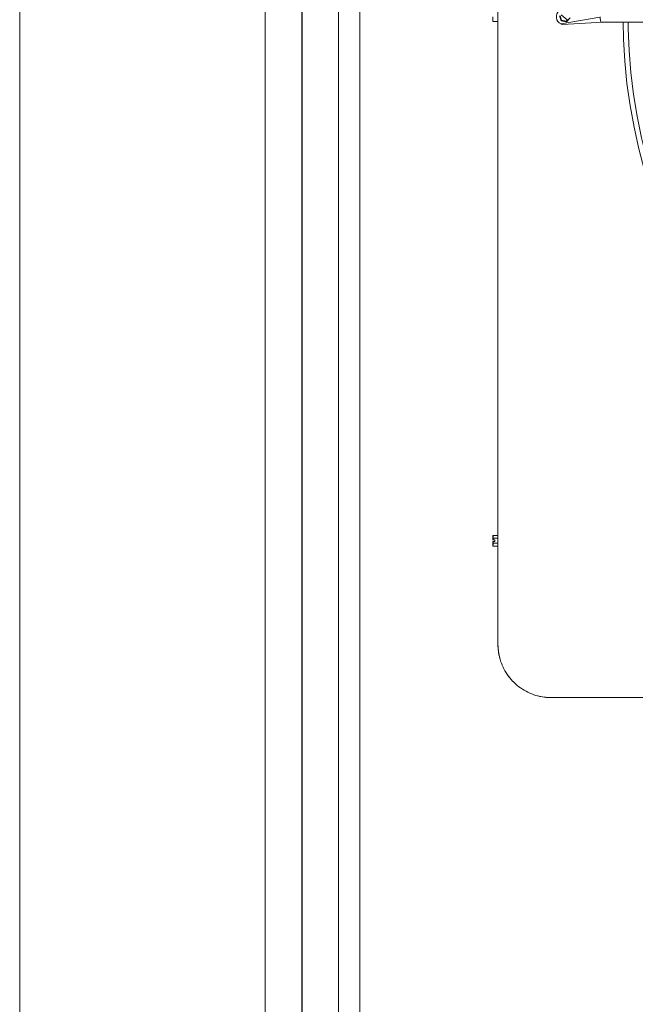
# Model space of a CAD drawing. Header units: inches. Extents: x 282 to 878, y -149 to 1260.
# Tile 13 of 20: x 818 to 833, y 405 to 429. Entities that reach past the tile are written whole.
import ezdxf

# ---------------------------------------------------------------- set-up
doc = ezdxf.new("R2010")
doc.units = ezdxf.units.IN
doc.header["$MEASUREMENT"] = 0
doc.layers.add('A-GLAZ', color=151, linetype='Continuous', lineweight=9)
doc.layers.add('M-EQPM', color=90, linetype='Continuous', lineweight=9)

# ---------------------------------------------------------------- blocks, each defined once
blk = doc.blocks.new('Planitar-Fixed - Default 1-4242141-Main Floor')
at = {"layer": 'A-GLAZ'}
for p, q in [((-72.252, 4.512), (72.252, 4.512)), ((-70.52, 4.012), (70.52, 4.012)), ((73, 2.28), (-73, 2.28)), ((-73, -3.488), (73, -3.488))]:
    blk.add_line(p, q, dxfattribs=at)
at = {"layer": 'A-GLAZ', "lineweight": 25}
blk.add_line((-70.52, 3.146), (70.52, 3.146), dxfattribs=at)
blk = doc.blocks.new('Air Conditioner Unit  _AC_ - Default 1-V6-Main Floor')
at = {"layer": 'M-EQPM'}
for p, q in [((-16, 14.75), (-16, -14.75)), ((-14.555, 0.026), (-14.516, -0.093)), ((-14.511, -0.093), (-14.549, 0.026)), ((-14.504, -0.079), (-14.537, 0.022)), ((-14.537, 0.022), (-14.504, -0.079)), ((-14.512, 0.049), (-14.375, -0.074)), ((-16.12, -0.108), (-16.12, 0)), ((-16, -0.108), (-16.12, -0.108)), ((-16, 0), (-16, -0.108)), ((-13.602, -0.01), (-14.517, -0.167)), ((-14.516, -0.093), (-14.394, -0.119)), ((-14.511, -0.093), (-14.516, -0.093)), ((-14.389, -0.119), (-14.511, -0.093)), ((-14.4, -0.102), (-14.504, -0.079)), ((-14.504, -0.079), (-14.399, -0.102)), ((-14.504, -0.079), (-14.504, -0.079)), ((-14.484, -0.178), (-13.545, -0.125)), ((-14.375, -0.074), (-14.4, -0.102)), ((-14.4, -0.102), (-14.399, -0.102)), ((-14.399, -0.102), (-14.375, -0.074)), ((-14.394, -0.119), (-14.364, -0.085)), ((-14.389, -0.119), (-14.394, -0.119)), ((-14.305, -0.026), (-14.389, -0.119)), ((-14.364, -0.085), (-14.375, -0.074)), ((-14.375, -0.074), (-14.375, -0.074)), ((-14.361, -0.085), (-14.364, -0.085)), ((-14.339, -0.06), (-14.361, -0.085)), ((-13.57, -0.125), (-3.475, -0.125)), ((-16.12, -12.25), (-16.12, -12.188)), ((-16, -12.188), (-16.12, -12.188)), ((-16.12, -12.259), (-16.12, -12.206)), ((-16.12, -12.206), (-16.109, -12.206)), ((-16.12, -12.296), (-16.12, -12.25)), ((-16, -12.25), (-16.12, -12.25)), ((-16, -12.25), (-16.12, -12.25)), ((-16.12, -12.296), (-16.12, -12.259)), ((-16.109, -12.259), (-16.12, -12.259)), ((-16.12, -12.259), (-16.109, -12.259)), ((-16.109, -12.206), (-16.109, -12.259)), ((-16.109, -12.259), (-16.109, -12.296)), ((-16, -12.188), (-16, -12.25)), ((-16, -12.25), (-16, -12.375)), ((-16.12, -12.296), (-16.071, -12.296)), ((-16.109, -12.296), (-16.12, -12.296)), ((-16.12, -12.375), (-16.12, -12.329)), ((-16.12, -12.366), (-16.12, -12.329)), ((-16.071, -12.329), (-16.12, -12.329)), ((-16.12, -12.329), (-16.109, -12.329)), ((-16.12, -12.419), (-16.12, -12.366)), ((-16.12, -12.366), (-16.109, -12.366)), ((-16.12, -12.366), (-16.109, -12.366)), ((-16.12, -12.438), (-16.12, -12.375)), ((-16.12, -12.375), (-16, -12.375)), ((-16, -12.375), (-16.12, -12.375)), ((-16.12, -12.419), (-16.109, -12.419)), ((-16, -12.438), (-16.12, -12.438)), ((-16.109, -12.329), (-16.109, -12.366)), ((-16.109, -12.366), (-16.109, -12.419)), ((-16.071, -12.296), (-16.071, -12.329)), ((-16, -12.375), (-16, -12.438)), ((-14.75, -16), (14.75, -16))]:
    blk.add_line(p, q, dxfattribs=at)
at = {"layer": 'M-EQPM', "flags": 128}
for points in [[(-14.517, 0.167), (-14.558, 0.143), (-14.591, 0.11), (-14.615, 0.069), (-14.627, 0.024), (-14.627, -0.024), (-14.615, -0.069), (-14.591, -0.11), (-14.558, -0.143), (-14.517, -0.167)], [(-13.058, -0.121), (-13.05, -0.522), (-13.019, -1.044), (-12.967, -1.564), (-12.894, -2.081), (-12.801, -2.595), (-12.687, -3.105), (-12.552, -3.609), (-12.398, -4.109), (-12.224, -4.601), (-12.03, -5.086), (-11.817, -5.563), (-11.585, -6.031), (-11.334, -6.49), (-11.066, -6.938), (-10.78, -7.375), (-10.476, -7.8), (-10.156, -8.213), (-9.819, -8.612), (-9.467, -8.998), (-9.309, -9.158)], [(-9.224, -9.073), (-9.541, -8.74), (-9.883, -8.351), (-10.209, -7.949), (-10.519, -7.535), (-10.812, -7.108), (-11.087, -6.67), (-11.345, -6.221), (-11.585, -5.763), (-11.806, -5.295), (-12.008, -4.819), (-12.192, -4.334), (-12.355, -3.843), (-12.499, -3.346), (-12.623, -2.844), (-12.726, -2.337), (-12.81, -1.826), (-12.872, -1.312), (-12.915, -0.796), (-12.936, -0.279), (-12.938, -0.121)], [(-16, -14.75), (-15.999, -14.8), (-15.996, -14.85), (-15.991, -14.9), (-15.984, -14.949), (-15.975, -14.998), (-15.964, -15.047), (-15.951, -15.095), (-15.937, -15.143), (-15.92, -15.19), (-15.901, -15.237), (-15.881, -15.282), (-15.859, -15.327), (-15.835, -15.371), (-15.809, -15.414), (-15.782, -15.456), (-15.753, -15.496), (-15.722, -15.536), (-15.69, -15.574), (-15.656, -15.611), (-15.621, -15.647), (-15.584, -15.681), (-15.546, -15.713), (-15.507, -15.745), (-15.467, -15.774), (-15.425, -15.802), (-15.383, -15.828), (-15.339, -15.852), (-15.295, -15.875), (-15.249, -15.896), (-15.203, -15.915), (-15.156, -15.932), (-15.108, -15.948), (-15.06, -15.961), (-15.012, -15.972), (-14.962, -15.982), (-14.913, -15.989), (-14.863, -15.995), (-14.813, -15.998), (-14.763, -16), (-14.75, -16)]]:
    blk.add_lwpolyline(points, dxfattribs=at)
at = {"layer": 'M-EQPM'}
for start, end in [(180, 195), (210, 225), (255, 270)]:
    blk.add_arc((-14.75, -14.75), 1.25, start, end, dxfattribs=at)
blk.add_ellipse((-13.57, 0), major_axis=(0, 0.125), ratio=0.205635, start_param=1.570796, end_param=3.141593, dxfattribs=at)
blk.add_open_spline([(-14.517, -0.167), (-14.51, -0.17), (-14.501, -0.173), (-14.492, -0.175), (-14.486, -0.177), (-14.483, -0.177), (-14.486, -0.177), (-14.493, -0.175), (-14.501, -0.173), (-14.51, -0.17), (-14.517, -0.167)], degree=3, knots=[-1, -1, -1, -1, -0.833333, -0.75, -0.666667, -0.5, -0.333333, -0.25, -0.166667, 0, 0, 0, 0], dxfattribs=at)

msp = doc.modelspace()

# ---------------------------------------------------------------- block references
at = {"layer": 'A-GLAZ', "rotation": 269.9999999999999}
msp.add_blockref('Planitar-Fixed - Default 1-4242141-Main Floor', (821.648, 430.2), dxfattribs=at)
at = {"layer": 'M-EQPM'}
msp.add_blockref('Air Conditioner Unit  _AC_ - Default 1-V6-Main Floor', (845.406, 428.7), dxfattribs=at)

doc.saveas('drawing.dxf')
